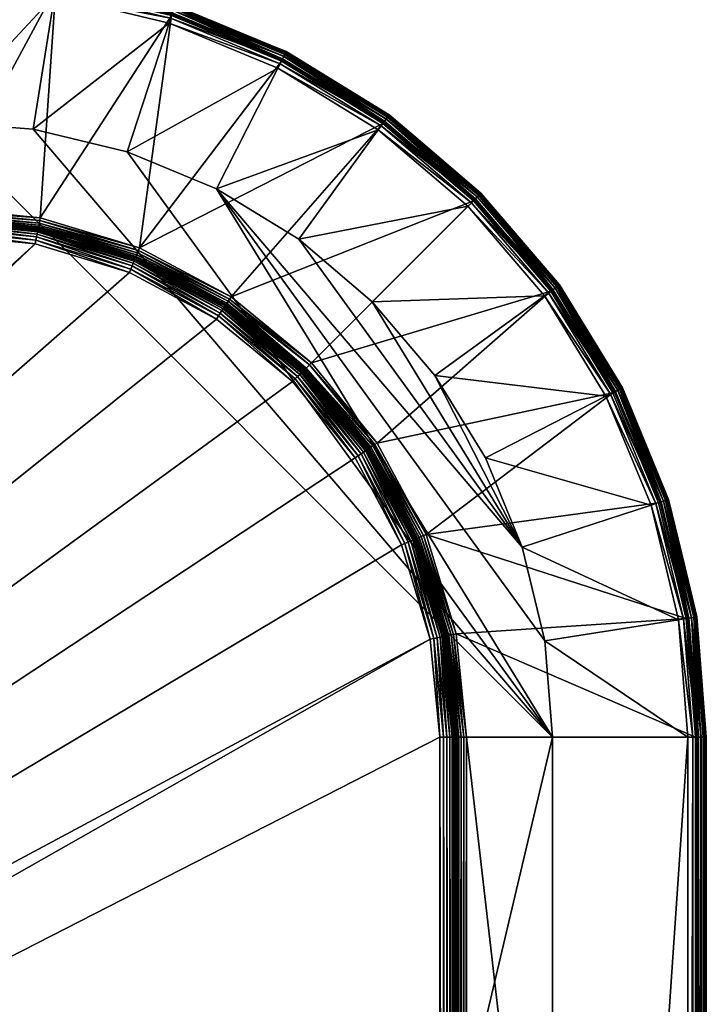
# Model space of a CAD drawing. Extents: x -0.396 to 0.142, y -0.591 to -0.009.
# Tile 225 of 256: x 0.091 to 0.129, y -0.452 to -0.397. Entities that reach past the tile are written whole.
import ezdxf

# ---------------------------------------------------------------- set-up
doc = ezdxf.new("R2010")
doc.units = 0
doc.layers.add('mesh', color=7, linetype='CONTINUOUS')

msp = doc.modelspace()

# ---------------------------------------------------------------- meshes
at = {"layer": 'mesh'}
mesh = msp.add_polyface(dxfattribs=at)
corners = [(0.099332, -0.396546, 0.752438), (0.092775, -0.394972, 0.752438), (0.095589, -0.395627, 0.752283), (0.099339, -0.396527, 0.752283), (0.092778, -0.394952, 0.752283), (0.086051, -0.394422, 0.752283), (0.099314, -0.396603, 0.752583), (0.092765, -0.395031, 0.752583), (0.099284, -0.396694, 0.752707), (0.09275, -0.395125, 0.752707), (0.099246, -0.396812, 0.752803), (0.092731, -0.395248, 0.752803), (0.099201, -0.39695, 0.752862), (0.092708, -0.395391, 0.752862), (0.099153, -0.397097, 0.752883), (0.092684, -0.395544, 0.752883), (0.092772, -0.394985, 0.75034), (0.095589, -0.395627, 0.750624), (0.092778, -0.394952, 0.750624), (0.099328, -0.396559, 0.75034), (0.099339, -0.396527, 0.750624), (0.104683, -0.398741, 0.750624), (0.092757, -0.395084, 0.750073), (0.099297, -0.396654, 0.750073), (0.105557, -0.399139, 0.75034), (0.092732, -0.395243, 0.749836), (0.099248, -0.396807, 0.749836), (0.105512, -0.399229, 0.750073), (0.092698, -0.395452, 0.749645), (0.099182, -0.397009, 0.749645), (0.092659, -0.395701, 0.749508), (0.099104, -0.397248, 0.749508), (0.092616, -0.395974, 0.749436), (0.099019, -0.397511, 0.749436)]
mesh.append_faces([[corners[k] for k in face] for face in [(0, 1, 2, 2), (2, 3, 0, 0), (1, 4, 2, 2), (1, 5, 4, 4), (6, 1, 0, 0), (7, 1, 6, 6), (8, 7, 6, 6), (9, 7, 8, 8), (10, 9, 8, 8), (11, 9, 10, 10), (12, 11, 10, 10), (13, 11, 12, 12), (14, 13, 12, 12), (15, 13, 14, 14), (16, 17, 18, 18), (19, 17, 16, 16), (19, 20, 17, 17), (21, 20, 19, 19), (22, 19, 16, 16), (23, 19, 22, 22), (23, 24, 19, 19), (25, 23, 22, 22), (26, 23, 25, 25), (26, 27, 23, 23), (28, 26, 25, 25), (29, 26, 28, 28), (30, 29, 28, 28), (31, 29, 30, 30), (32, 31, 30, 30), (33, 31, 32, 32), (17, 4, 18, 18), (17, 2, 4, 4), (20, 2, 17, 17), (20, 3, 2, 2), (21, 3, 20, 20)]])
mesh = msp.add_polyface(dxfattribs=at)
corners = [(0.086051, -0.407982, 0.752903), (-0.084949, -0.407827, 0.752883), (0.086051, -0.407827, 0.752883), (0.086051, -0.408126, 0.752962), (-0.084949, -0.407982, 0.752903), (0.086051, -0.40825, 0.753057), (-0.084949, -0.408126, 0.752962), (0.086051, -0.408345, 0.75318), (-0.084949, -0.40825, 0.753057), (0.086051, -0.408406, 0.753323), (-0.084949, -0.408345, 0.75318), (0.086051, -0.408427, 0.753478), (-0.084949, -0.408406, 0.753323), (0.091825, -0.408396, 0.752883), (0.091795, -0.408548, 0.752903), (0.091766, -0.408689, 0.752962), (0.091742, -0.40881, 0.753057), (0.091724, -0.408904, 0.75318), (0.091712, -0.408963, 0.753323), (-0.084949, -0.408544, 0.763796), (-0.084949, -0.408516, 0.76359), (0.086051, -0.408516, 0.76359), (0.086051, -0.408544, 0.763796), (0.086051, -0.408625, 0.763987), (-0.084949, -0.408625, 0.763987), (0.086051, -0.408752, 0.764151), (-0.084949, -0.408752, 0.764151), (0.086051, -0.408918, 0.764277), (-0.084949, -0.408918, 0.764277), (0.086051, -0.40911, 0.764356), (-0.084949, -0.40911, 0.764356), (0.086051, -0.409316, 0.764383), (-0.084949, -0.409316, 0.764383), (0.091534, -0.409856, 0.764383), (0.091575, -0.409654, 0.764356), (0.091612, -0.409465, 0.764277), (0.091644, -0.409303, 0.764151), (0.091669, -0.409178, 0.763987), (0.091685, -0.409099, 0.763796), (0.091708, -0.408985, 0.753478), (0.086051, -0.395457, 0.749436), (0.086051, -0.403025, 0.748576), (0.092616, -0.395974, 0.749436), (-0.084949, -0.395457, 0.749436), (0.086051, -0.395022, 0.752883), (0.092684, -0.395544, 0.752883), (-0.084949, -0.395022, 0.752883)]
mesh.append_faces([[corners[k] for k in face] for face in [(0, 1, 2, 2), (3, 4, 0, 0), (5, 6, 3, 3), (7, 8, 5, 5), (9, 10, 7, 7), (11, 12, 9, 9), (0, 2, 13, 13), (14, 3, 0, 0), (15, 5, 3, 3), (16, 7, 5, 5), (17, 9, 7, 7), (18, 11, 9, 9), (19, 20, 21, 21), (22, 19, 21, 21), (23, 24, 22, 22), (25, 26, 23, 23), (27, 28, 25, 25), (29, 30, 27, 27), (31, 32, 29, 29), (29, 33, 31, 31), (29, 34, 33, 33), (27, 34, 29, 29), (27, 35, 34, 34), (25, 35, 27, 27), (23, 36, 25, 25), (22, 37, 23, 23), (21, 38, 22, 22), (21, 11, 39, 39), (40, 41, 42, 42), (11, 21, 20, 20), (41, 40, 43, 43), (2, 44, 45, 45), (1, 44, 2, 2), (1, 46, 44, 44)]])
mesh = msp.add_polyface(dxfattribs=at)
corners = [(0.091795, -0.408548, 0.752903), (0.091825, -0.408396, 0.752883), (0.097377, -0.41008, 0.752883), (0.093519, -0.409534, 0.753478), (0.091708, -0.408985, 0.753478), (0.091712, -0.408963, 0.753323), (0.097317, -0.410223, 0.752903), (0.091766, -0.408689, 0.752962), (0.097262, -0.410356, 0.752962), (0.091742, -0.40881, 0.753057), (0.097215, -0.41047, 0.753057), (0.091724, -0.408904, 0.75318), (0.097178, -0.410559, 0.75318), (0.097155, -0.410615, 0.753323), (0.086051, -0.407982, 0.752903), (0.086051, -0.408126, 0.752962), (0.086051, -0.40825, 0.753057), (0.086051, -0.408345, 0.75318), (0.086051, -0.408406, 0.753323), (0.086051, -0.408427, 0.753478), (0.091685, -0.409099, 0.763796), (0.09169, -0.409071, 0.76359), (0.093497, -0.409619, 0.76359), (0.086051, -0.408752, 0.764151), (0.091644, -0.409303, 0.764151), (0.091612, -0.409465, 0.764277), (0.086051, -0.408625, 0.763987), (0.091669, -0.409178, 0.763987), (0.086051, -0.408544, 0.763796), (0.086051, -0.408516, 0.76359), (0.091575, -0.409654, 0.764356), (0.096807, -0.411455, 0.764383), (0.091534, -0.409856, 0.764383), (0.096886, -0.411265, 0.764356), (0.096959, -0.411087, 0.764277), (0.097023, -0.410935, 0.764151), (0.097071, -0.410817, 0.763987), (0.097102, -0.410743, 0.763796), (0.097147, -0.410634, 0.753478), (0.092616, -0.395974, 0.749436), (0.091432, -0.403448, 0.748576), (0.099019, -0.397511, 0.749436), (0.086051, -0.403025, 0.748576), (0.086051, -0.407827, 0.752883), (0.092684, -0.395544, 0.752883)]
mesh.append_faces([[corners[k] for k in face] for face in [(0, 1, 2, 2), (3, 4, 5, 5), (6, 7, 0, 0), (8, 9, 7, 7), (10, 11, 9, 9), (12, 5, 11, 11), (13, 3, 5, 5), (0, 14, 1, 1), (7, 15, 0, 0), (9, 16, 7, 7), (11, 17, 9, 9), (5, 18, 11, 11), (4, 19, 5, 5), (20, 21, 22, 22), (23, 24, 25, 25), (26, 27, 24, 24), (28, 20, 27, 27), (29, 21, 20, 20), (30, 31, 32, 32), (30, 33, 31, 31), (25, 33, 30, 30), (25, 34, 33, 33), (24, 34, 25, 25), (24, 35, 34, 34), (27, 35, 24, 24), (27, 36, 35, 35), (20, 36, 27, 27), (22, 37, 20, 20), (22, 3, 38, 38), (21, 3, 22, 22), (21, 4, 3, 3), (29, 4, 21, 21), (39, 40, 41, 41), (39, 42, 40, 40), (43, 44, 1, 1)]])
mesh = msp.add_polyface(dxfattribs=at)
corners = [(0.097262, -0.410356, 0.752962), (0.102327, -0.413063, 0.752962), (0.097215, -0.41047, 0.753057), (0.097317, -0.410223, 0.752903), (0.102407, -0.412943, 0.752903), (0.097377, -0.41008, 0.752883), (0.102493, -0.412815, 0.752883), (0.10049, -0.412421, 0.753478), (0.097147, -0.410634, 0.753478), (0.097155, -0.410615, 0.753323), (0.091795, -0.408548, 0.752903), (0.091766, -0.408689, 0.752962), (0.091742, -0.40881, 0.753057), (0.097178, -0.410559, 0.75318), (0.091724, -0.408904, 0.75318), (0.091712, -0.408963, 0.753323), (0.093519, -0.409534, 0.753478), (0.099332, -0.396546, 0.752438), (0.099339, -0.396527, 0.752283), (0.104683, -0.398741, 0.752283), (0.099314, -0.396603, 0.752583), (0.105536, -0.399181, 0.752583), (0.099284, -0.396694, 0.752707), (0.105493, -0.399265, 0.752707), (0.099246, -0.396812, 0.752803), (0.105436, -0.399376, 0.752803), (0.099201, -0.39695, 0.752862), (0.105371, -0.399505, 0.752862), (0.099153, -0.397097, 0.752883), (0.1053, -0.399644, 0.752883), (0.091685, -0.409099, 0.763796), (0.097102, -0.410743, 0.763796), (0.097071, -0.410817, 0.763987), (0.093497, -0.409619, 0.76359), (0.097113, -0.410716, 0.76359), (0.105512, -0.399229, 0.750073), (0.105557, -0.399139, 0.75034), (0.099297, -0.396654, 0.750073), (0.105439, -0.399372, 0.749836), (0.099248, -0.396807, 0.749836), (0.099182, -0.397009, 0.749645), (0.105342, -0.399561, 0.749645), (0.099104, -0.397248, 0.749508), (0.105228, -0.399785, 0.749508), (0.099019, -0.397511, 0.749436), (0.105103, -0.400031, 0.749436), (0.09668, -0.404708, 0.748576), (0.101667, -0.406774, 0.748576), (0.091432, -0.403448, 0.748576), (0.104683, -0.398741, 0.750624), (0.091825, -0.408396, 0.752883), (0.092684, -0.395544, 0.752883), (0.110973, -0.40312, 0.752883)]
mesh.append_faces([[corners[k] for k in face] for face in [(0, 1, 2, 2), (3, 4, 0, 0), (5, 6, 3, 3), (7, 8, 9, 9), (3, 10, 5, 5), (0, 11, 3, 3), (2, 12, 0, 0), (13, 14, 2, 2), (9, 15, 13, 13), (8, 16, 9, 9), (17, 18, 19, 19), (20, 17, 21, 21), (22, 20, 23, 23), (24, 22, 25, 25), (26, 24, 27, 27), (28, 26, 29, 29), (30, 31, 32, 32), (33, 34, 31, 31), (33, 8, 34, 34), (35, 36, 37, 37), (38, 35, 39, 39), (40, 38, 39, 39), (41, 38, 40, 40), (42, 41, 40, 40), (43, 41, 42, 42), (44, 43, 42, 42), (45, 43, 44, 44), (45, 46, 47, 47), (44, 46, 45, 45), (44, 48, 46, 46), (49, 19, 18, 18), (50, 28, 5, 5), (50, 51, 28, 28), (5, 52, 6, 6), (28, 29, 5, 5)]])
mesh = msp.add_polyface(dxfattribs=at)
corners = [(0.111314, -0.402651, 0.752438), (0.105573, -0.399109, 0.752283), (0.111326, -0.402634, 0.752283), (0.105563, -0.399127, 0.752438), (0.104683, -0.398741, 0.752283), (0.099332, -0.396546, 0.752438), (0.111279, -0.4027, 0.752583), (0.105536, -0.399181, 0.752583), (0.111223, -0.402777, 0.752707), (0.105493, -0.399265, 0.752707), (0.099314, -0.396603, 0.752583), (0.111149, -0.402877, 0.752803), (0.105436, -0.399376, 0.752803), (0.099284, -0.396694, 0.752707), (0.105371, -0.399505, 0.752862), (0.111064, -0.402994, 0.752862), (0.099246, -0.396812, 0.752803), (0.1053, -0.399644, 0.752883), (0.110973, -0.40312, 0.752883), (0.099201, -0.39695, 0.752862), (0.099328, -0.396559, 0.75034), (0.105557, -0.399139, 0.75034), (0.104683, -0.398741, 0.750624), (0.105573, -0.399109, 0.750624), (0.111326, -0.402634, 0.750624), (0.111306, -0.402662, 0.75034), (0.105512, -0.399229, 0.750073), (0.111247, -0.402743, 0.750073), (0.105439, -0.399372, 0.749836), (0.111152, -0.402873, 0.749836), (0.105342, -0.399561, 0.749645), (0.111028, -0.403045, 0.749645), (0.105228, -0.399785, 0.749508), (0.11088, -0.403248, 0.749508), (0.105103, -0.400031, 0.749436), (0.110718, -0.403472, 0.749436)]
mesh.append_faces([[corners[k] for k in face] for face in [(0, 1, 2, 2), (3, 1, 0, 0), (3, 4, 1, 1), (5, 4, 3, 3), (6, 3, 0, 0), (7, 3, 6, 6), (7, 5, 3, 3), (8, 7, 6, 6), (9, 7, 8, 8), (9, 10, 7, 7), (11, 9, 8, 8), (12, 9, 11, 11), (12, 13, 9, 9), (14, 12, 15, 15), (14, 16, 12, 12), (17, 14, 18, 18), (17, 19, 14, 14), (20, 21, 22, 22), (21, 23, 22, 22), (21, 24, 23, 23), (25, 24, 21, 21), (26, 25, 21, 21), (27, 25, 26, 26), (28, 27, 26, 26), (29, 27, 28, 28), (30, 29, 28, 28), (31, 29, 30, 30), (32, 31, 30, 30), (33, 31, 32, 32), (34, 33, 32, 32), (35, 33, 34, 34), (23, 4, 22, 22), (23, 1, 4, 4), (24, 1, 23, 23), (24, 2, 1, 1)]])
mesh = msp.add_polyface(dxfattribs=at)
corners = [(0.102407, -0.412943, 0.752903), (0.106869, -0.416605, 0.752903), (0.102327, -0.413063, 0.752962), (0.106978, -0.416496, 0.752883), (0.102493, -0.412815, 0.752883), (0.106612, -0.416862, 0.75318), (0.106569, -0.416905, 0.753323), (0.102172, -0.413296, 0.753323), (0.106554, -0.41692, 0.753478), (0.10216, -0.413314, 0.753478), (0.102205, -0.413246, 0.75318), (0.111314, -0.402651, 0.752438), (0.111326, -0.402634, 0.752283), (0.112791, -0.403886, 0.752283), (0.111064, -0.402994, 0.752862), (0.105436, -0.399376, 0.752803), (0.111149, -0.402877, 0.752803), (0.110973, -0.40312, 0.752883), (0.105371, -0.399505, 0.752862), (0.102095, -0.413411, 0.763796), (0.106471, -0.417003, 0.763796), (0.106414, -0.41706, 0.763987), (0.102111, -0.413387, 0.76359), (0.106491, -0.416982, 0.76359), (0.111306, -0.402662, 0.75034), (0.112791, -0.403886, 0.750624), (0.111326, -0.402634, 0.750624), (0.116433, -0.407041, 0.75034), (0.111247, -0.402743, 0.750073), (0.111152, -0.402873, 0.749836), (0.116362, -0.407112, 0.750073), (0.111028, -0.403045, 0.749645), (0.116248, -0.407225, 0.749836), (0.11088, -0.403248, 0.749508), (0.116098, -0.407375, 0.749645), (0.110718, -0.403472, 0.749436), (0.11592, -0.407553, 0.749508), (0.115725, -0.407748, 0.749436), (0.106269, -0.409594, 0.748576), (0.110374, -0.413099, 0.748576), (0.101667, -0.406774, 0.748576), (0.105103, -0.400031, 0.749436), (0.116032, -0.407441, 0.752883), (0.097377, -0.41008, 0.752883), (0.1053, -0.399644, 0.752883), (0.09668, -0.404708, 0.748576), (0.120449, -0.437422, 0.748576), (0.118765, -0.426793, 0.748576), (0.106679, -0.416794, 0.753057)]
mesh.append_faces([[corners[k] for k in face] for face in [(0, 1, 2, 2), (0, 3, 1, 1), (4, 3, 0, 0), (5, 6, 7, 7), (6, 8, 9, 9), (7, 10, 5, 5), (11, 12, 13, 13), (14, 15, 16, 16), (17, 18, 14, 14), (19, 20, 21, 21), (22, 23, 20, 20), (22, 8, 23, 23), (22, 9, 8, 8), (24, 25, 26, 26), (27, 25, 24, 24), (28, 27, 24, 24), (29, 30, 28, 28), (31, 32, 29, 29), (33, 34, 31, 31), (35, 36, 33, 33), (37, 36, 35, 35), (37, 38, 39, 39), (35, 38, 37, 37), (35, 40, 38, 38), (41, 40, 35, 35), (25, 12, 26, 26), (25, 13, 12, 12), (4, 42, 3, 3), (4, 17, 42, 42), (43, 44, 17, 17), (45, 46, 40, 40), (40, 47, 38, 38), (47, 39, 38, 38), (2, 1, 48, 48), (5, 10, 48, 48)]])
mesh = msp.add_polyface(dxfattribs=at)
corners = [(0.116442, -0.407031, 0.752438), (0.111314, -0.402651, 0.752438), (0.112791, -0.403886, 0.752283), (0.116457, -0.407017, 0.752283), (0.119588, -0.410682, 0.752283), (0.1164, -0.407073, 0.752583), (0.120774, -0.412195, 0.752583), (0.111279, -0.4027, 0.752583), (0.111064, -0.402994, 0.752862), (0.111149, -0.402877, 0.752803), (0.116142, -0.407331, 0.752862), (0.116032, -0.407441, 0.752883), (0.120353, -0.4125, 0.752883), (0.110973, -0.40312, 0.752883), (0.116433, -0.407041, 0.75034), (0.116457, -0.407017, 0.750624), (0.112791, -0.403886, 0.750624), (0.119588, -0.410682, 0.750624), (0.116362, -0.407112, 0.750073), (0.111247, -0.402743, 0.750073), (0.120811, -0.412167, 0.75034), (0.12073, -0.412226, 0.750073), (0.116248, -0.407225, 0.749836), (0.111152, -0.402873, 0.749836), (0.1206, -0.412321, 0.749836), (0.116098, -0.407375, 0.749645), (0.111028, -0.403045, 0.749645), (0.120429, -0.412446, 0.749645), (0.11592, -0.407553, 0.749508), (0.11088, -0.403248, 0.749508), (0.120225, -0.412593, 0.749508), (0.115725, -0.407748, 0.749436), (0.116332, -0.407141, 0.752707), (0.120697, -0.412251, 0.752707), (0.111223, -0.402777, 0.752707), (0.120479, -0.412409, 0.752862)]
mesh.append_faces([[corners[k] for k in face] for face in [(0, 1, 2, 2), (0, 3, 4, 4), (2, 3, 0, 0), (5, 0, 6, 6), (5, 1, 0, 0), (7, 1, 5, 5), (8, 9, 10, 10), (11, 10, 12, 12), (11, 8, 10, 10), (13, 8, 11, 11), (14, 15, 16, 16), (17, 15, 14, 14), (18, 14, 19, 19), (18, 20, 14, 14), (21, 20, 18, 18), (22, 18, 23, 23), (22, 21, 18, 18), (24, 21, 22, 22), (25, 22, 26, 26), (25, 24, 22, 22), (27, 24, 25, 25), (28, 25, 29, 29), (28, 27, 25, 25), (30, 27, 28, 28), (31, 30, 28, 28), (15, 2, 16, 16), (15, 3, 2, 2), (17, 3, 15, 15), (17, 4, 3, 3), (32, 5, 33, 33), (32, 7, 5, 5), (34, 7, 32, 32), (9, 34, 32, 32), (10, 32, 35, 35), (10, 9, 32, 32)]])
mesh = msp.add_polyface(dxfattribs=at)
corners = [(0.005978, -0.48222, 0.800883), (0.006388, -0.481887, 0.801383), (0.005905, -0.481627, 0.801383), (0.005051, -0.48126, 0.825677), (0.006793, -0.482111, 0.830383), (0.006351, -0.481859, 0.830383), (0.005051, -0.48126, 0.810089), (0.006796, -0.482107, 0.801383), (0.006177, -0.48176, 0.830383), (0.005578, -0.482183, 0.768838), (0.00456, -0.481399, 0.767602), (0.005723, -0.481872, 0.767602), (0.00463, -0.481196, 0.766337), (0.005814, -0.481678, 0.766337), (0.004657, -0.481117, 0.765058), (0.005849, -0.481602, 0.765058), (0.004642, -0.481163, 0.763776), (0.005829, -0.481645, 0.763776), (0.006801, -0.482097, 0.800383), (0.006793, -0.482112, 0.800512), (0.003786, -0.480848, 0.800383), (0.006768, -0.482155, 0.800633), (0.003782, -0.480865, 0.800512), (0.006792, -0.482112, 0.770338), (0.006801, -0.482097, 0.770484), (0.003782, -0.480866, 0.770338), (0.003786, -0.480848, 0.770484), (0.101781, -0.413881, 0.764356), (0.106071, -0.417402, 0.764356), (0.105925, -0.417548, 0.764383), (0.101887, -0.413722, 0.764277), (0.106207, -0.417266, 0.764277), (0.101979, -0.413584, 0.764151), (0.106324, -0.41715, 0.764151), (0.10205, -0.413478, 0.763987), (0.106414, -0.41706, 0.763987), (0.109421, -0.421807, 0.764383), (0.109592, -0.421693, 0.764356), (0.086051, -0.409316, 0.764383), (0.003389, -0.48233, 0.764383), (0.000551, -0.481956, 0.764383), (0.006034, -0.483426, 0.764383), (0.008305, -0.485168, 0.764383), (0.091534, -0.409856, 0.764383), (0.010048, -0.487439, 0.764383), (0.011143, -0.490084, 0.764383), (0.113618, -0.431939, 0.764383), (0.114158, -0.437422, 0.764383), (0.112018, -0.426666, 0.764383), (0.101666, -0.414052, 0.764383), (0.096807, -0.411455, 0.764383), (0.091432, -0.403448, 0.748576), (0.086051, -0.403025, 0.748576), (0.120449, -0.437422, 0.748576)]
mesh.append_faces([[corners[k] for k in face] for face in [(0, 1, 2, 2), (3, 4, 5, 5), (6, 1, 7, 7), (2, 1, 6, 6), (5, 8, 3, 3), (9, 10, 11, 11), (11, 12, 13, 13), (13, 14, 15, 15), (15, 16, 17, 17), (18, 19, 20, 20), (19, 21, 22, 22), (23, 24, 25, 25), (18, 26, 24, 24), (20, 26, 18, 18), (27, 28, 29, 29), (30, 31, 28, 28), (32, 33, 31, 31), (34, 35, 33, 33), (28, 36, 29, 29), (31, 37, 28, 28), (38, 39, 40, 40), (38, 41, 39, 39), (38, 42, 41, 41), (43, 42, 38, 38), (43, 44, 42, 42), (44, 29, 36, 36), (45, 46, 47, 47), (44, 46, 45, 45), (44, 48, 46, 46), (36, 48, 44, 44), (44, 49, 29, 29), (44, 50, 49, 49), (43, 50, 44, 44), (51, 52, 53, 53)]])
mesh = msp.add_polyface(dxfattribs=at)
corners = [(0.115491, -0.548422, 0.752903), (0.115646, -0.437422, 0.752883), (0.115646, -0.548422, 0.752883), (0.115347, -0.548422, 0.752962), (0.115491, -0.437422, 0.752903), (0.115223, -0.548422, 0.753057), (0.115347, -0.437422, 0.752962), (0.115128, -0.548422, 0.75318), (0.115223, -0.437422, 0.753057), (0.115067, -0.548422, 0.753323), (0.115128, -0.437422, 0.75318), (0.115046, -0.548422, 0.753478), (0.115067, -0.437422, 0.753323), (0.129031, -0.437422, 0.752438), (0.129051, -0.437422, 0.752283), (0.129051, -0.548422, 0.752283), (0.129031, -0.548422, 0.752438), (0.128971, -0.548422, 0.752583), (0.128971, -0.437422, 0.752583), (0.128875, -0.548422, 0.752707), (0.128875, -0.437422, 0.752707), (0.128751, -0.548422, 0.752803), (0.128751, -0.437422, 0.752803), (0.128606, -0.548422, 0.752862), (0.128606, -0.437422, 0.752862), (0.128451, -0.548422, 0.752883), (0.128451, -0.437422, 0.752883), (0.114929, -0.437422, 0.763796), (0.114958, -0.437422, 0.76359), (0.114958, -0.548422, 0.76359), (0.114929, -0.548422, 0.763796), (0.114848, -0.548422, 0.763987), (0.114848, -0.437422, 0.763987), (0.114721, -0.548422, 0.764151), (0.114721, -0.437422, 0.764151), (0.114556, -0.548422, 0.764277), (0.114556, -0.437422, 0.764277), (0.114364, -0.548422, 0.764356), (0.114364, -0.437422, 0.764356), (0.114158, -0.548422, 0.764383), (0.114158, -0.437422, 0.764383), (0.128293, -0.437422, 0.749508), (0.128016, -0.437422, 0.749436), (0.128016, -0.548422, 0.749436), (0.128293, -0.548422, 0.749508), (0.128544, -0.548422, 0.749645), (0.128544, -0.437422, 0.749645), (0.128756, -0.548422, 0.749836), (0.128756, -0.437422, 0.749836), (0.128917, -0.548422, 0.750073), (0.128917, -0.437422, 0.750073), (0.129017, -0.548422, 0.75034), (0.129017, -0.437422, 0.75034), (0.129051, -0.548422, 0.750624), (0.129051, -0.437422, 0.750624), (0.120449, -0.548422, 0.748576), (0.120449, -0.437422, 0.748576), (0.086051, -0.58282, 0.748576), (0.086051, -0.403025, 0.748576)]
mesh.append_faces([[corners[k] for k in face] for face in [(0, 1, 2, 2), (3, 4, 0, 0), (5, 6, 3, 3), (7, 8, 5, 5), (9, 10, 7, 7), (11, 12, 9, 9), (13, 14, 15, 15), (16, 13, 15, 15), (17, 18, 16, 16), (19, 20, 17, 17), (21, 22, 19, 19), (23, 24, 21, 21), (25, 26, 23, 23), (27, 28, 29, 29), (30, 27, 29, 29), (31, 32, 30, 30), (33, 34, 31, 31), (35, 36, 33, 33), (37, 38, 35, 35), (39, 40, 37, 37), (11, 29, 28, 28), (41, 42, 43, 43), (44, 41, 43, 43), (45, 46, 44, 44), (47, 48, 45, 45), (49, 50, 47, 47), (51, 52, 49, 49), (53, 54, 51, 51), (55, 43, 42, 42), (14, 53, 15, 15), (14, 54, 53, 53), (1, 25, 2, 2), (1, 26, 25, 25), (56, 57, 55, 55), (56, 58, 57, 57)]])
mesh = msp.add_polyface(dxfattribs=at)
corners = [(0.106869, -0.416605, 0.752903), (0.110658, -0.42098, 0.752883), (0.11053, -0.421066, 0.752903), (0.106978, -0.416496, 0.752883), (0.106612, -0.416862, 0.75318), (0.110228, -0.421268, 0.75318), (0.106569, -0.416905, 0.753323), (0.110307, -0.421215, 0.753057), (0.113003, -0.426258, 0.753057), (0.110177, -0.421302, 0.753323), (0.110159, -0.421313, 0.753478), (0.106554, -0.41692, 0.753478), (0.111052, -0.422983, 0.753478), (0.112915, -0.426295, 0.75318), (0.110062, -0.421379, 0.763796), (0.110086, -0.421363, 0.76359), (0.110976, -0.423027, 0.76359), (0.106071, -0.417402, 0.764356), (0.109592, -0.421693, 0.764356), (0.109421, -0.421807, 0.764383), (0.106207, -0.417266, 0.764277), (0.109752, -0.421586, 0.764277), (0.106324, -0.41715, 0.764151), (0.109889, -0.421494, 0.764151), (0.106414, -0.41706, 0.763987), (0.109995, -0.421423, 0.763987), (0.106471, -0.417003, 0.763796), (0.106491, -0.416982, 0.76359), (0.112018, -0.426666, 0.764383), (0.112208, -0.426587, 0.764356), (0.112386, -0.426514, 0.764277), (0.112539, -0.426451, 0.764151), (0.112656, -0.426402, 0.763987), (0.09668, -0.404708, 0.748576), (0.091432, -0.403448, 0.748576), (0.120449, -0.437422, 0.748576), (0.106679, -0.416794, 0.753057), (0.11041, -0.421146, 0.752962)]
mesh.append_faces([[corners[k] for k in face] for face in [(0, 1, 2, 2), (3, 1, 0, 0), (4, 5, 6, 6), (7, 5, 4, 4), (7, 8, 5, 5), (9, 10, 11, 11), (9, 12, 10, 10), (6, 9, 11, 11), (5, 9, 6, 6), (5, 13, 9, 9), (14, 15, 16, 16), (17, 18, 19, 19), (20, 21, 18, 18), (22, 21, 20, 20), (22, 23, 21, 21), (24, 23, 22, 22), (24, 25, 23, 23), (26, 25, 24, 24), (26, 14, 25, 25), (27, 14, 26, 26), (27, 15, 14, 14), (18, 28, 19, 19), (21, 29, 18, 18), (23, 30, 21, 21), (25, 31, 23, 23), (14, 32, 25, 25), (15, 12, 16, 16), (15, 10, 12, 12), (27, 10, 15, 15), (27, 11, 10, 10), (33, 34, 35, 35), (36, 2, 37, 37), (0, 2, 36, 36), (7, 36, 37, 37), (4, 36, 7, 7)]])
mesh = msp.add_polyface(dxfattribs=at)
corners = [(0.11041, -0.421146, 0.752962), (0.11053, -0.421066, 0.752903), (0.11325, -0.426156, 0.752903), (0.113393, -0.426097, 0.752883), (0.110658, -0.42098, 0.752883), (0.115077, -0.431649, 0.752883), (0.112915, -0.426295, 0.75318), (0.112859, -0.426318, 0.753323), (0.110177, -0.421302, 0.753323), (0.113117, -0.426211, 0.752962), (0.113003, -0.426258, 0.753057), (0.110307, -0.421215, 0.753057), (0.114784, -0.431707, 0.752962), (0.114569, -0.43175, 0.75318), (0.11451, -0.431761, 0.753323), (0.113939, -0.429954, 0.753478), (0.111052, -0.422983, 0.753478), (0.112839, -0.426326, 0.753478), (0.110228, -0.421268, 0.75318), (0.114663, -0.431731, 0.753057), (0.112731, -0.426371, 0.763796), (0.112757, -0.42636, 0.76359), (0.113854, -0.429977, 0.76359), (0.109592, -0.421693, 0.764356), (0.112208, -0.426587, 0.764356), (0.112018, -0.426666, 0.764383), (0.109752, -0.421586, 0.764277), (0.112386, -0.426514, 0.764277), (0.109889, -0.421494, 0.764151), (0.112539, -0.426451, 0.764151), (0.109995, -0.421423, 0.763987), (0.112656, -0.426402, 0.763987), (0.110062, -0.421379, 0.763796), (0.110976, -0.423027, 0.76359), (0.114295, -0.431804, 0.763987), (0.11417, -0.431829, 0.764151), (0.114008, -0.431861, 0.764277), (0.11382, -0.431899, 0.764356), (0.113618, -0.431939, 0.764383), (0.106978, -0.416496, 0.752883), (0.120353, -0.4125, 0.752883), (0.120449, -0.437422, 0.748576), (0.120025, -0.432041, 0.748576), (0.101667, -0.406774, 0.748576), (0.118765, -0.426793, 0.748576), (0.113879, -0.417204, 0.748576), (0.110374, -0.413099, 0.748576)]
mesh.append_faces([[corners[k] for k in face] for face in [(0, 1, 2, 2), (3, 1, 4, 4), (3, 2, 1, 1), (5, 2, 3, 3), (6, 7, 8, 8), (9, 10, 11, 11), (9, 12, 10, 10), (13, 7, 6, 6), (14, 15, 7, 7), (7, 16, 8, 8), (7, 17, 16, 16), (15, 17, 7, 7), (10, 6, 18, 18), (10, 19, 6, 6), (9, 0, 2, 2), (11, 0, 9, 9), (20, 21, 22, 22), (23, 24, 25, 25), (26, 27, 24, 24), (28, 29, 27, 27), (30, 31, 29, 29), (32, 20, 31, 31), (33, 20, 32, 32), (33, 21, 20, 20), (34, 31, 20, 20), (35, 29, 31, 31), (36, 27, 29, 29), (37, 24, 27, 27), (38, 25, 24, 24), (21, 17, 15, 15), (33, 17, 21, 21), (33, 16, 17, 17), (39, 40, 4, 4), (41, 42, 43, 43), (44, 45, 46, 46)]])
mesh = msp.add_polyface(dxfattribs=at)
corners = [(0.126927, -0.424141, 0.752438), (0.124346, -0.41791, 0.752438), (0.124733, -0.41879, 0.752283), (0.124364, -0.417901, 0.752283), (0.120839, -0.412147, 0.752283), (0.124293, -0.417937, 0.752583), (0.120822, -0.412159, 0.752438), (0.124208, -0.41798, 0.752707), (0.120774, -0.412195, 0.752583), (0.124097, -0.418037, 0.752803), (0.126661, -0.424227, 0.752803), (0.120697, -0.412251, 0.752707), (0.123968, -0.418102, 0.752862), (0.126524, -0.424272, 0.752862), (0.120596, -0.412324, 0.752803), (0.12383, -0.418173, 0.752883), (0.126376, -0.42432, 0.752883), (0.120479, -0.412409, 0.752862), (0.124334, -0.417916, 0.75034), (0.124733, -0.41879, 0.750624), (0.124364, -0.417901, 0.750624), (0.126914, -0.424145, 0.75034), (0.124245, -0.417962, 0.750073), (0.124101, -0.418035, 0.749836), (0.126819, -0.424176, 0.750073), (0.123913, -0.418131, 0.749645), (0.126666, -0.424226, 0.749836), (0.126464, -0.424291, 0.749645), (0.123689, -0.418245, 0.749508), (0.126225, -0.424369, 0.749508), (0.123442, -0.41837, 0.749436), (0.125962, -0.424454, 0.749436), (0.118765, -0.426793, 0.748576), (0.127499, -0.430857, 0.749436), (0.1167, -0.421806, 0.748576), (0.113879, -0.417204, 0.748576), (0.120002, -0.412756, 0.749436), (0.126946, -0.424134, 0.750624), (0.110658, -0.42098, 0.752883), (0.113393, -0.426097, 0.752883), (0.120353, -0.4125, 0.752883), (0.127929, -0.430789, 0.752883), (0.101667, -0.406774, 0.748576), (0.120025, -0.432041, 0.748576)]
mesh.append_faces([[corners[k] for k in face] for face in [(0, 1, 2, 2), (1, 3, 2, 2), (1, 4, 3, 3), (5, 6, 1, 1), (7, 8, 5, 5), (9, 7, 10, 10), (9, 11, 7, 7), (12, 9, 13, 13), (12, 14, 9, 9), (15, 12, 16, 16), (15, 17, 12, 12), (18, 19, 20, 20), (21, 19, 18, 18), (22, 21, 18, 18), (23, 24, 22, 22), (25, 26, 23, 23), (27, 26, 25, 25), (28, 27, 25, 25), (29, 27, 28, 28), (30, 29, 28, 28), (31, 29, 30, 30), (31, 32, 33, 33), (31, 34, 32, 32), (30, 34, 31, 31), (30, 35, 34, 34), (36, 35, 30, 30), (19, 3, 20, 20), (19, 2, 3, 3), (37, 2, 19, 19), (38, 15, 39, 39), (38, 40, 15, 15), (39, 16, 41, 41), (15, 16, 39, 39), (42, 43, 32, 32), (34, 35, 32, 32)]])
mesh = msp.add_polyface(dxfattribs=at)
corners = [(0.120822, -0.412159, 0.752438), (0.120839, -0.412147, 0.752283), (0.124346, -0.41791, 0.752438), (0.119588, -0.410682, 0.752283), (0.116442, -0.407031, 0.752438), (0.120774, -0.412195, 0.752583), (0.124293, -0.417937, 0.752583), (0.120697, -0.412251, 0.752707), (0.124208, -0.41798, 0.752707), (0.1164, -0.407073, 0.752583), (0.120596, -0.412324, 0.752803), (0.124097, -0.418037, 0.752803), (0.120479, -0.412409, 0.752862), (0.123968, -0.418102, 0.752862), (0.120353, -0.4125, 0.752883), (0.12383, -0.418173, 0.752883), (0.116142, -0.407331, 0.752862), (0.116433, -0.407041, 0.75034), (0.120811, -0.412167, 0.75034), (0.119588, -0.410682, 0.750624), (0.120839, -0.412147, 0.750624), (0.124364, -0.417901, 0.750624), (0.124334, -0.417916, 0.75034), (0.12073, -0.412226, 0.750073), (0.124245, -0.417962, 0.750073), (0.1206, -0.412321, 0.749836), (0.124101, -0.418035, 0.749836), (0.120429, -0.412446, 0.749645), (0.123913, -0.418131, 0.749645), (0.120225, -0.412593, 0.749508), (0.123689, -0.418245, 0.749508), (0.120002, -0.412756, 0.749436), (0.115725, -0.407748, 0.749436), (0.123442, -0.41837, 0.749436), (0.110374, -0.413099, 0.748576), (0.113879, -0.417204, 0.748576), (0.124364, -0.417901, 0.752283), (0.106978, -0.416496, 0.752883), (0.116032, -0.407441, 0.752883), (0.116332, -0.407141, 0.752707)]
mesh.append_faces([[corners[k] for k in face] for face in [(0, 1, 2, 2), (0, 3, 1, 1), (4, 3, 0, 0), (5, 0, 6, 6), (5, 4, 0, 0), (7, 5, 8, 8), (7, 9, 5, 5), (10, 7, 11, 11), (12, 10, 13, 13), (14, 12, 15, 15), (14, 16, 12, 12), (17, 18, 19, 19), (18, 20, 19, 19), (18, 21, 20, 20), (22, 21, 18, 18), (23, 22, 18, 18), (24, 22, 23, 23), (25, 24, 23, 23), (26, 24, 25, 25), (27, 26, 25, 25), (28, 26, 27, 27), (29, 28, 27, 27), (30, 28, 29, 29), (31, 29, 32, 32), (31, 30, 29, 29), (33, 30, 31, 31), (31, 34, 35, 35), (32, 34, 31, 31), (20, 3, 19, 19), (20, 1, 3, 3), (21, 1, 20, 20), (21, 36, 1, 1), (37, 38, 14, 14), (10, 39, 7, 7), (12, 39, 10, 10)]])
mesh = msp.add_polyface(dxfattribs=at)
corners = [(0.097178, -0.410559, 0.75318), (0.102205, -0.413246, 0.75318), (0.097155, -0.410615, 0.753323), (0.102258, -0.413166, 0.753057), (0.097215, -0.41047, 0.753057), (0.102327, -0.413063, 0.752962), (0.097262, -0.410356, 0.752962), (0.102407, -0.412943, 0.752903), (0.097317, -0.410223, 0.752903), (0.102493, -0.412815, 0.752883), (0.102172, -0.413296, 0.753323), (0.10216, -0.413314, 0.753478), (0.10049, -0.412421, 0.753478), (0.106569, -0.416905, 0.753323), (0.097102, -0.410743, 0.763796), (0.097113, -0.410716, 0.76359), (0.100446, -0.412497, 0.76359), (0.102095, -0.413411, 0.763796), (0.102111, -0.413387, 0.76359), (0.10205, -0.413478, 0.763987), (0.097071, -0.410817, 0.763987), (0.101979, -0.413584, 0.764151), (0.097023, -0.410935, 0.764151), (0.101887, -0.413722, 0.764277), (0.096959, -0.411087, 0.764277), (0.101781, -0.413881, 0.764356), (0.096886, -0.411265, 0.764356), (0.101666, -0.414052, 0.764383), (0.096807, -0.411455, 0.764383), (0.105925, -0.417548, 0.764383), (0.106071, -0.417402, 0.764356), (0.106207, -0.417266, 0.764277), (0.106324, -0.41715, 0.764151), (0.106414, -0.41706, 0.763987), (0.106471, -0.417003, 0.763796), (0.097147, -0.410634, 0.753478), (0.106679, -0.416794, 0.753057)]
mesh.append_faces([[corners[k] for k in face] for face in [(0, 1, 2, 2), (0, 3, 1, 1), (4, 3, 0, 0), (4, 5, 3, 3), (6, 7, 5, 5), (8, 9, 7, 7), (10, 11, 12, 12), (10, 13, 11, 11), (10, 2, 1, 1), (12, 2, 10, 10), (14, 15, 16, 16), (17, 16, 18, 18), (17, 14, 16, 16), (19, 14, 17, 17), (19, 20, 14, 14), (21, 20, 19, 19), (21, 22, 20, 20), (23, 22, 21, 21), (23, 24, 22, 22), (25, 24, 23, 23), (25, 26, 24, 24), (27, 26, 25, 25), (27, 28, 26, 26), (25, 29, 27, 27), (23, 30, 25, 25), (21, 31, 23, 23), (19, 32, 21, 21), (17, 33, 19, 19), (18, 34, 17, 17), (16, 11, 18, 18), (16, 12, 11, 11), (15, 12, 16, 16), (15, 35, 12, 12), (3, 36, 1, 1), (5, 36, 3, 3)]])
mesh = msp.add_polyface(dxfattribs=at)
corners = [(0.126927, -0.424141, 0.752438), (0.127847, -0.427884, 0.752283), (0.128501, -0.430699, 0.752438), (0.126946, -0.424134, 0.752283), (0.124733, -0.41879, 0.752283), (0.128442, -0.430708, 0.752583), (0.12687, -0.424159, 0.752583), (0.124346, -0.41791, 0.752438), (0.124293, -0.417937, 0.752583), (0.126779, -0.424189, 0.752707), (0.128348, -0.430723, 0.752707), (0.124208, -0.41798, 0.752707), (0.126661, -0.424227, 0.752803), (0.128225, -0.430742, 0.752803), (0.126524, -0.424272, 0.752862), (0.128082, -0.430765, 0.752862), (0.124097, -0.418037, 0.752803), (0.126376, -0.42432, 0.752883), (0.127929, -0.430789, 0.752883), (0.123968, -0.418102, 0.752862), (0.126914, -0.424145, 0.75034), (0.128488, -0.430701, 0.75034), (0.127847, -0.427884, 0.750624), (0.126946, -0.424134, 0.750624), (0.124733, -0.41879, 0.750624), (0.126819, -0.424176, 0.750073), (0.124245, -0.417962, 0.750073), (0.128389, -0.430716, 0.750073), (0.126666, -0.424226, 0.749836), (0.124101, -0.418035, 0.749836), (0.12823, -0.430742, 0.749836), (0.126464, -0.424291, 0.749645), (0.128021, -0.430775, 0.749645), (0.126225, -0.424369, 0.749508), (0.127773, -0.430814, 0.749508), (0.125962, -0.424454, 0.749436), (0.127499, -0.430857, 0.749436), (0.128522, -0.430696, 0.750624)]
mesh.append_faces([[corners[k] for k in face] for face in [(0, 1, 2, 2), (0, 3, 1, 1), (4, 3, 0, 0), (5, 0, 2, 2), (6, 0, 5, 5), (6, 7, 0, 0), (8, 7, 6, 6), (9, 6, 10, 10), (9, 8, 6, 6), (11, 8, 9, 9), (12, 9, 13, 13), (12, 11, 9, 9), (14, 12, 15, 15), (14, 16, 12, 12), (17, 14, 18, 18), (17, 19, 14, 14), (20, 21, 22, 22), (20, 23, 24, 24), (22, 23, 20, 20), (25, 20, 26, 26), (25, 21, 20, 20), (27, 21, 25, 25), (28, 25, 29, 29), (28, 27, 25, 25), (30, 27, 28, 28), (31, 30, 28, 28), (32, 30, 31, 31), (33, 32, 31, 31), (34, 32, 33, 33), (35, 34, 33, 33), (36, 34, 35, 35), (23, 3, 4, 4), (22, 3, 23, 23), (22, 1, 3, 3), (37, 1, 22, 22)]])
mesh = msp.add_polyface(dxfattribs=at)
corners = [(0.114926, -0.431679, 0.752903), (0.115491, -0.437422, 0.752903), (0.114784, -0.431707, 0.752962), (0.115646, -0.437422, 0.752883), (0.115347, -0.437422, 0.752962), (0.114663, -0.431731, 0.753057), (0.115077, -0.431649, 0.752883), (0.128501, -0.430699, 0.752438), (0.128522, -0.430696, 0.752283), (0.129031, -0.437422, 0.752438), (0.127847, -0.427884, 0.752283), (0.128442, -0.430708, 0.752583), (0.128971, -0.437422, 0.752583), (0.128348, -0.430723, 0.752707), (0.128875, -0.437422, 0.752707), (0.12687, -0.424159, 0.752583), (0.128225, -0.430742, 0.752803), (0.128751, -0.437422, 0.752803), (0.126779, -0.424189, 0.752707), (0.128082, -0.430765, 0.752862), (0.128606, -0.437422, 0.752862), (0.126661, -0.424227, 0.752803), (0.127929, -0.430789, 0.752883), (0.128451, -0.437422, 0.752883), (0.126524, -0.424272, 0.752862), (0.128488, -0.430701, 0.75034), (0.128522, -0.430696, 0.750624), (0.127847, -0.427884, 0.750624), (0.129051, -0.437422, 0.750624), (0.129017, -0.437422, 0.75034), (0.128389, -0.430716, 0.750073), (0.128917, -0.437422, 0.750073), (0.12823, -0.430742, 0.749836), (0.128756, -0.437422, 0.749836), (0.128021, -0.430775, 0.749645), (0.128544, -0.437422, 0.749645), (0.127773, -0.430814, 0.749508), (0.128293, -0.437422, 0.749508), (0.127499, -0.430857, 0.749436), (0.128016, -0.437422, 0.749436), (0.120025, -0.432041, 0.748576), (0.118765, -0.426793, 0.748576), (0.129051, -0.437422, 0.752283), (0.113393, -0.426097, 0.752883)]
mesh.append_faces([[corners[k] for k in face] for face in [(0, 1, 2, 2), (3, 1, 0, 0), (2, 4, 5, 5), (0, 6, 3, 3), (7, 8, 9, 9), (7, 10, 8, 8), (11, 7, 12, 12), (13, 11, 14, 14), (13, 15, 11, 11), (16, 13, 17, 17), (16, 18, 13, 13), (19, 16, 20, 20), (19, 21, 16, 16), (22, 19, 23, 23), (22, 24, 19, 19), (25, 26, 27, 27), (25, 28, 26, 26), (29, 28, 25, 25), (30, 29, 25, 25), (31, 29, 30, 30), (32, 31, 30, 30), (33, 31, 32, 32), (34, 33, 32, 32), (35, 33, 34, 34), (36, 35, 34, 34), (37, 35, 36, 36), (38, 37, 36, 36), (39, 37, 38, 38), (38, 40, 39, 39), (38, 41, 40, 40), (26, 8, 10, 10), (28, 8, 26, 26), (28, 42, 8, 8), (6, 22, 23, 23), (43, 22, 6, 6)]])
mesh = msp.add_polyface(dxfattribs=at)
corners = [(0.114926, -0.431679, 0.752903), (0.114784, -0.431707, 0.752962), (0.113117, -0.426211, 0.752962), (0.115223, -0.437422, 0.753057), (0.114569, -0.43175, 0.75318), (0.114663, -0.431731, 0.753057), (0.115128, -0.437422, 0.75318), (0.11451, -0.431761, 0.753323), (0.115067, -0.437422, 0.753323), (0.114489, -0.431766, 0.753478), (0.112915, -0.426295, 0.75318), (0.112859, -0.426318, 0.753323), (0.113939, -0.429954, 0.753478), (0.113003, -0.426258, 0.753057), (0.11325, -0.426156, 0.752903), (0.115077, -0.431649, 0.752883), (0.114374, -0.431788, 0.763796), (0.113854, -0.429977, 0.76359), (0.114402, -0.431783, 0.76359), (0.112731, -0.426371, 0.763796), (0.114295, -0.431804, 0.763987), (0.11417, -0.431829, 0.764151), (0.112656, -0.426402, 0.763987), (0.114008, -0.431861, 0.764277), (0.112539, -0.426451, 0.764151), (0.11382, -0.431899, 0.764356), (0.112386, -0.426514, 0.764277), (0.113618, -0.431939, 0.764383), (0.112208, -0.426587, 0.764356), (0.114158, -0.437422, 0.764383), (0.114364, -0.437422, 0.764356), (0.114556, -0.437422, 0.764277), (0.114721, -0.437422, 0.764151), (0.114848, -0.437422, 0.763987), (0.114929, -0.437422, 0.763796), (0.114721, -0.548422, 0.764151), (0.114556, -0.548422, 0.764277), (0.114364, -0.548422, 0.764356), (0.115046, -0.437422, 0.753478), (0.112757, -0.42636, 0.76359)]
mesh.append_faces([[corners[k] for k in face] for face in [(0, 1, 2, 2), (3, 4, 5, 5), (6, 7, 4, 4), (8, 9, 7, 7), (4, 10, 5, 5), (7, 11, 4, 4), (9, 12, 7, 7), (1, 5, 13, 13), (0, 14, 15, 15), (2, 14, 0, 0), (16, 17, 18, 18), (16, 19, 17, 17), (20, 19, 16, 16), (21, 22, 20, 20), (23, 24, 21, 21), (25, 26, 23, 23), (27, 28, 25, 25), (25, 29, 27, 27), (25, 30, 29, 29), (23, 30, 25, 25), (23, 31, 30, 30), (21, 31, 23, 23), (21, 32, 31, 31), (20, 32, 21, 21), (20, 33, 32, 32), (16, 33, 20, 20), (16, 34, 33, 33), (18, 34, 16, 16), (35, 31, 32, 32), (36, 30, 31, 31), (37, 29, 30, 30), (18, 9, 38, 38), (17, 9, 18, 18), (17, 12, 9, 9), (39, 12, 17, 17)]])
mesh = msp.add_polyface(dxfattribs=at)
corners = [(0.115491, -0.548422, 0.752903), (0.115491, -0.437422, 0.752903), (0.115646, -0.437422, 0.752883), (0.115347, -0.548422, 0.752962), (0.115347, -0.437422, 0.752962), (0.115223, -0.548422, 0.753057), (0.115223, -0.437422, 0.753057), (0.115128, -0.548422, 0.75318), (0.115128, -0.437422, 0.75318), (0.115067, -0.548422, 0.753323), (0.115067, -0.437422, 0.753323), (0.115046, -0.548422, 0.753478), (0.115046, -0.437422, 0.753478), (0.114663, -0.431731, 0.753057), (0.114569, -0.43175, 0.75318), (0.11451, -0.431761, 0.753323), (0.114489, -0.431766, 0.753478), (0.114784, -0.431707, 0.752962), (0.128082, -0.430765, 0.752862), (0.128606, -0.437422, 0.752862), (0.128451, -0.437422, 0.752883), (0.128225, -0.430742, 0.752803), (0.128751, -0.437422, 0.752803), (0.128348, -0.430723, 0.752707), (0.128875, -0.437422, 0.752707), (0.128442, -0.430708, 0.752583), (0.128971, -0.437422, 0.752583), (0.128501, -0.430699, 0.752438), (0.129031, -0.437422, 0.752438), (0.128522, -0.430696, 0.752283), (0.129051, -0.437422, 0.752283), (0.129031, -0.548422, 0.752438), (0.128971, -0.548422, 0.752583), (0.128875, -0.548422, 0.752707), (0.128751, -0.548422, 0.752803), (0.128606, -0.548422, 0.752862), (0.114402, -0.431783, 0.76359), (0.114958, -0.437422, 0.76359), (0.114929, -0.437422, 0.763796), (0.114929, -0.548422, 0.763796), (0.114848, -0.437422, 0.763987), (0.114848, -0.548422, 0.763987), (0.114721, -0.437422, 0.764151), (0.120025, -0.432041, 0.748576), (0.120449, -0.437422, 0.748576), (0.128016, -0.437422, 0.749436), (0.128293, -0.548422, 0.749508), (0.128544, -0.437422, 0.749645), (0.128293, -0.437422, 0.749508), (0.128544, -0.548422, 0.749645), (0.128756, -0.437422, 0.749836), (0.128756, -0.548422, 0.749836), (0.128917, -0.437422, 0.750073), (0.128917, -0.548422, 0.750073), (0.129017, -0.437422, 0.75034), (0.129017, -0.548422, 0.75034), (0.129051, -0.437422, 0.750624), (0.120449, -0.548422, 0.748576), (0.115077, -0.431649, 0.752883)]
mesh.append_faces([[corners[k] for k in face] for face in [(0, 1, 2, 2), (3, 4, 1, 1), (5, 6, 4, 4), (7, 8, 6, 6), (9, 10, 8, 8), (11, 12, 10, 10), (6, 13, 4, 4), (8, 14, 6, 6), (10, 15, 8, 8), (12, 16, 10, 10), (1, 4, 17, 17), (18, 19, 20, 20), (21, 22, 19, 19), (23, 24, 22, 22), (25, 26, 24, 24), (27, 28, 26, 26), (29, 30, 28, 28), (31, 26, 28, 28), (32, 24, 26, 26), (33, 22, 24, 24), (34, 19, 22, 22), (35, 20, 19, 19), (36, 37, 38, 38), (39, 40, 38, 38), (41, 42, 40, 40), (36, 12, 37, 37), (43, 44, 45, 45), (11, 37, 12, 12), (46, 47, 48, 48), (49, 50, 47, 47), (51, 52, 50, 50), (53, 54, 52, 52), (55, 56, 54, 54), (57, 45, 44, 44), (58, 20, 2, 2)]])
mesh = msp.add_polyface(dxfattribs=at)
corners = [(0.086051, -0.577439, 0.753323), (-0.084949, -0.577417, 0.753478), (0.086051, -0.577417, 0.753478), (0.086051, -0.577499, 0.75318), (0.091724, -0.57694, 0.75318), (0.086051, -0.577594, 0.753057), (0.091712, -0.576881, 0.753323), (0.091708, -0.57686, 0.753478), (0.091575, -0.576191, 0.764356), (0.086051, -0.576735, 0.764356), (0.086051, -0.576529, 0.764383), (0.091612, -0.576379, 0.764277), (0.086051, -0.576927, 0.764277), (0.091644, -0.576541, 0.764151), (0.086051, -0.577092, 0.764151), (0.091669, -0.576666, 0.763987), (0.086051, -0.577219, 0.763987), (0.091685, -0.576745, 0.763796), (0.086051, -0.5773, 0.763796), (0.09169, -0.576773, 0.76359), (0.086051, -0.577329, 0.76359), (-0.084949, -0.576735, 0.764356), (-0.084949, -0.576927, 0.764277), (-0.084949, -0.577092, 0.764151), (-0.084949, -0.577219, 0.763987), (-0.084949, -0.5773, 0.763796), (-0.084949, -0.577329, 0.76359), (0.006034, -0.502419, 0.764383), (0.008305, -0.500676, 0.764383), (0.003389, -0.503514, 0.764383), (0.000551, -0.503888, 0.764383), (-0.084949, -0.576529, 0.764383), (0.011143, -0.490084, 0.764383), (0.114158, -0.437422, 0.764383), (0.114158, -0.548422, 0.764383), (0.011143, -0.49576, 0.764383), (0.011517, -0.492922, 0.764383), (0.113618, -0.553905, 0.764383), (0.010048, -0.498405, 0.764383), (0.105925, -0.568297, 0.764383), (0.101666, -0.571792, 0.764383), (0.096807, -0.574389, 0.764383), (0.109421, -0.564037, 0.764383), (0.112018, -0.559178, 0.764383), (0.091534, -0.575989, 0.764383)]
mesh.append_faces([[corners[k] for k in face] for face in [(0, 1, 2, 2), (3, 4, 5, 5), (0, 6, 3, 3), (2, 7, 0, 0), (8, 9, 10, 10), (11, 12, 9, 9), (13, 14, 12, 12), (15, 16, 14, 14), (17, 18, 16, 16), (19, 20, 18, 18), (9, 21, 10, 10), (12, 22, 9, 9), (14, 23, 12, 12), (16, 24, 14, 14), (18, 25, 16, 16), (20, 26, 18, 18), (19, 2, 20, 20), (19, 7, 2, 2), (1, 20, 2, 2), (10, 27, 28, 28), (10, 29, 27, 27), (10, 30, 29, 29), (31, 30, 10, 10), (32, 33, 34, 34), (34, 35, 36, 36), (37, 35, 34, 34), (37, 38, 35, 35), (38, 39, 40, 40), (41, 38, 40, 40), (38, 42, 39, 39), (38, 43, 42, 42), (37, 43, 38, 38), (38, 10, 28, 28), (38, 44, 10, 10), (41, 44, 38, 38)]])

doc.saveas('drawing.dxf')
